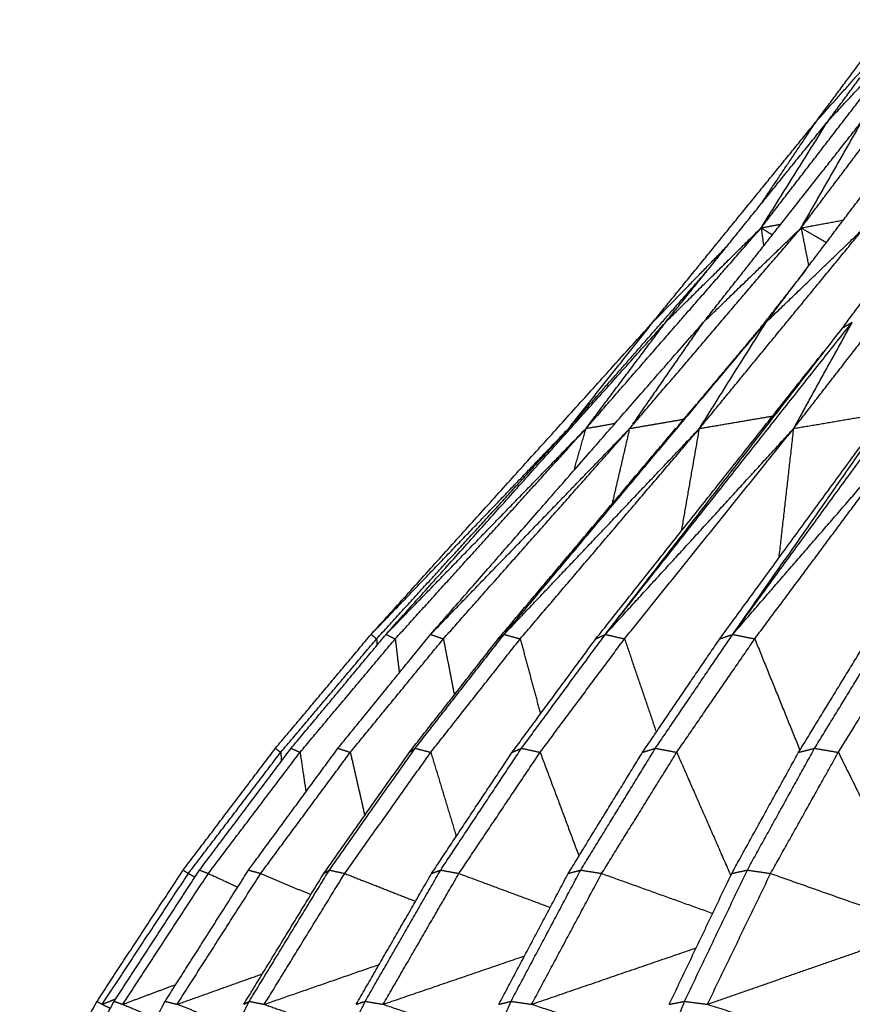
# Model space of a CAD drawing. Header units: millimetres. Extents: x 0 to 20, y 0 to 45.7.
# Tile 45 of 77: x 0.6 to 2.8, y 27.1 to 29.7. Entities that reach past the tile are written whole.
import ezdxf

# ---------------------------------------------------------------- set-up
doc = ezdxf.new("R2010")
doc.units = ezdxf.units.MM
doc.header["$MEASUREMENT"] = 0
doc.layers.add('Make2D$visible$lines', color=7, linetype='Continuous', true_color=0x000000)

msp = doc.modelspace()

# ---------------------------------------------------------------- linework, layer by layer
at = {"layer": 'Make2D$visible$lines'}
for points in [[(2.7485, 29.4714), (2.8497, 29.6077), (2.9509, 29.7439)], [(2.7793, 29.4714), (2.8797, 29.6077), (2.9801, 29.7439)], [(2.5993, 29.1842), (2.8081, 29.4552), (3.0169, 29.7262)], [(2.7068, 29.1842), (2.911, 29.4552), (3.1152, 29.7262)], [(2.7793, 29.4714), (2.8981, 29.5988), (3.0169, 29.7262)], [(2.7485, 29.4714), (2.8369, 29.5704), (2.9252, 29.6694)], [(2.3083, 28.9308), (2.5284, 29.2011), (2.7485, 29.4714)], [(2.3425, 28.9308), (2.5609, 29.2011), (2.7793, 29.4714)], [(2.4479, 28.935), (2.6594, 29.2032), (2.8709, 29.4714)], [(2.597, 29.2458), (2.6728, 29.3586), (2.7485, 29.4714)], [(2.6028, 29.1898), (2.6911, 29.3306), (2.7793, 29.4714)], [(2.6128, 28.9308), (2.816, 29.1992), (3.0192, 29.4676)], [(2.7068, 29.1842), (2.7889, 29.3278), (2.8709, 29.4714)], [(2.7068, 29.1842), (2.7637, 29.1947), (2.8206, 29.2052)], [(2.1283, 28.645), (2.3638, 28.9146), (2.5993, 29.1842)], [(2.2462, 28.645), (2.4765, 28.9146), (2.7068, 29.1842)], [(2.3425, 28.9308), (2.4709, 29.0575), (2.5993, 29.1842)], [(2.4335, 28.645), (2.6549, 28.9146), (2.8764, 29.1842)], [(2.4445, 28.9308), (2.5756, 29.0575), (2.7068, 29.1842)], [(2.5993, 29.1842), (2.6258, 29.1893), (2.6524, 29.1943)], [(2.5993, 29.1842), (2.6026, 29.1598), (2.606, 29.1355)], [(2.5993, 29.1842), (2.6145, 29.1748), (2.6296, 29.1655)], [(2.6128, 28.9308), (2.7446, 29.0575), (2.8764, 29.1842)], [(2.6871, 28.645), (2.8962, 28.9146), (3.1054, 29.1842)], [(2.7068, 29.1842), (2.7169, 29.1337), (2.7269, 29.0831)], [(2.7068, 29.1842), (2.7409, 29.1646), (2.775, 29.145)], [(2.8183, 28.915), (2.9178, 29.0496), (3.0174, 29.1842)], [(2.3083, 28.9308), (2.4076, 29.0325), (2.5069, 29.1343)], [(2.0816, 28.645), (2.2668, 28.8556), (2.452, 29.0663)], [(2.5975, 28.915), (2.6592, 28.9935), (2.7208, 29.0719)], [(1.5501, 28.0913), (1.9292, 28.511), (2.3083, 28.9308)], [(1.5903, 28.0913), (1.9664, 28.511), (2.3425, 28.9308)], [(1.7101, 28.0913), (2.076, 28.5095), (2.4419, 28.9277)], [(1.9078, 28.0913), (2.2603, 28.511), (2.6128, 28.9308)], [(2.0816, 28.645), (2.1949, 28.7879), (2.3083, 28.9308)], [(2.1324, 28.6505), (2.2374, 28.7906), (2.3425, 28.9308)], [(2.1802, 28.0913), (2.5124, 28.511), (2.8446, 28.9308)], [(2.1802, 28.0913), (2.4993, 28.5032), (2.8183, 28.915)], [(2.1971, 28.4368), (2.3973, 28.6759), (2.5975, 28.915)], [(2.2541, 28.6564), (2.3493, 28.7936), (2.4445, 28.9308)], [(2.4335, 28.645), (2.5231, 28.7879), (2.6128, 28.9308)], [(2.4879, 28.0792), (2.7937, 28.4971), (3.0994, 28.915)], [(2.523, 28.0913), (2.8284, 28.5092), (3.1338, 28.9272)], [(2.523, 28.0913), (2.8112, 28.5032), (3.0994, 28.915)], [(2.5975, 28.915), (2.6051, 28.9229), (2.6128, 28.9308)], [(2.6871, 28.645), (2.7659, 28.7879), (2.8446, 28.9308)], [(2.8183, 28.915), (2.8315, 28.9229), (2.8446, 28.9308)], [(2.1546, 28.0792), (2.4609, 28.465), (2.7673, 28.8508)], [(2.3773, 28.6541), (2.4005, 28.6816), (2.4237, 28.7091)], [(2.2462, 28.645), (2.3185, 28.6574), (2.3909, 28.6699)], [(2.4335, 28.645), (2.5319, 28.6617), (2.6304, 28.6784)], [(2.6871, 28.645), (2.8096, 28.6658), (2.9321, 28.6865)], [(1.5501, 28.0913), (1.8158, 28.3681), (2.0816, 28.645)], [(1.5649, 28.0792), (1.8233, 28.3621), (2.0816, 28.645)], [(1.5903, 28.0913), (1.8593, 28.3681), (2.1283, 28.645)], [(1.615, 28.0792), (1.8717, 28.3621), (2.1283, 28.645)], [(1.7101, 28.0913), (1.9782, 28.3681), (2.2462, 28.645)], [(1.7445, 28.0792), (1.9953, 28.3621), (2.2462, 28.645)], [(1.8921, 28.0792), (2.131, 28.3624), (2.37, 28.6455)], [(1.9078, 28.0913), (2.1706, 28.3681), (2.4335, 28.645)], [(1.9512, 28.0792), (2.1923, 28.3621), (2.4335, 28.645)], [(2.0787, 28.6364), (2.0802, 28.6407), (2.0816, 28.645)], [(2.0816, 28.645), (2.0845, 28.6455), (2.0873, 28.646)], [(2.0959, 28.5323), (2.1121, 28.5886), (2.1283, 28.645)], [(2.1283, 28.645), (2.1675, 28.6519), (2.2067, 28.6589)], [(2.1802, 28.0913), (2.4337, 28.3681), (2.6871, 28.645)], [(2.1992, 28.4431), (2.2227, 28.544), (2.2462, 28.645)], [(2.2319, 28.0792), (2.4595, 28.3621), (2.6871, 28.645)], [(2.3854, 28.3699), (2.4094, 28.5074), (2.4335, 28.645)], [(2.523, 28.0913), (2.7631, 28.3681), (3.0032, 28.645)], [(2.5822, 28.0792), (2.7927, 28.3621), (3.0032, 28.645)], [(2.6476, 28.2976), (2.6674, 28.4713), (2.6871, 28.645)], [(1.2927, 27.7851), (1.4214, 27.9382), (1.5501, 28.0913)], [(1.3349, 27.7851), (1.4626, 27.9382), (1.5903, 28.0913)], [(1.4608, 27.7851), (1.5855, 27.9382), (1.7101, 28.0913)], [(1.5501, 28.0913), (1.5575, 28.0853), (1.5649, 28.0792)], [(1.5903, 28.0913), (1.6026, 28.0853), (1.615, 28.0792)], [(1.6686, 27.7852), (1.7882, 27.9383), (1.9078, 28.0913)], [(1.7101, 28.0913), (1.7273, 28.0853), (1.7445, 28.0792)], [(1.8921, 28.0792), (1.9, 28.0853), (1.9078, 28.0913)], [(1.9078, 28.0913), (1.9295, 28.0853), (1.9512, 28.0792)], [(1.9547, 27.7852), (2.0675, 27.9382), (2.1802, 28.0913)], [(2.1546, 28.0792), (2.1674, 28.0853), (2.1802, 28.0913)], [(2.1802, 28.0913), (2.206, 28.0853), (2.2319, 28.0792)], [(2.3148, 27.7851), (2.4189, 27.9382), (2.523, 28.0913)], [(2.4879, 28.0792), (2.5054, 28.0853), (2.523, 28.0913)], [(2.523, 28.0913), (2.5526, 28.0853), (2.5822, 28.0792)], [(2.7432, 27.7851), (2.837, 27.9382), (2.9308, 28.0913)], [(1.307, 27.7743), (1.436, 27.9268), (1.5649, 28.0792)], [(1.3589, 27.7743), (1.487, 27.9268), (1.615, 28.0792)], [(1.4941, 27.7743), (1.6193, 27.9268), (1.7445, 28.0792)], [(1.5649, 28.0792), (1.5653, 28.0705), (1.5656, 28.0617)], [(1.615, 28.0792), (1.6205, 28.0335), (1.6259, 27.9878)], [(1.653, 27.7743), (1.7726, 27.9268), (1.8921, 28.0792)], [(1.7106, 27.7743), (1.8309, 27.9268), (1.9512, 28.0792)], [(1.7445, 28.0792), (1.7592, 28.0039), (1.774, 27.9286)], [(1.9295, 27.7743), (2.0421, 27.9268), (2.1546, 28.0792)], [(1.9512, 28.0792), (1.9784, 27.9784), (2.0057, 27.8776)], [(2.0048, 27.7743), (2.1184, 27.9268), (2.2319, 28.0792)], [(2.2319, 28.0792), (2.2746, 27.9539), (2.3173, 27.8286)], [(2.2804, 27.7743), (2.3841, 27.9268), (2.4879, 28.0792)], [(2.3723, 27.7743), (2.4772, 27.9268), (2.5822, 28.0792)], [(2.5822, 28.0792), (2.6429, 27.9296), (2.7036, 27.78)], [(2.7001, 27.7743), (2.7934, 27.9268), (2.8867, 28.0792)], [(2.8071, 27.7743), (2.9018, 27.9268), (2.9965, 28.0792)], [(1.0445, 27.4578), (1.1686, 27.6214), (1.2927, 27.7851)], [(1.0586, 27.4485), (1.1828, 27.6114), (1.307, 27.7743)], [(1.0886, 27.4578), (1.2118, 27.6214), (1.3349, 27.7851)], [(1.1122, 27.4485), (1.2355, 27.6114), (1.3589, 27.7743)], [(1.2204, 27.4578), (1.3406, 27.6214), (1.4608, 27.7851)], [(1.2531, 27.4485), (1.3736, 27.6114), (1.4941, 27.7743)], [(1.2927, 27.7851), (1.2998, 27.7797), (1.307, 27.7743)], [(1.307, 27.7743), (1.3078, 27.7623), (1.3087, 27.7502)], [(1.3349, 27.7851), (1.3469, 27.7797), (1.3589, 27.7743)], [(1.3589, 27.7743), (1.3668, 27.7212), (1.3748, 27.668)], [(1.4227, 27.4485), (1.5379, 27.6114), (1.653, 27.7743)], [(1.4377, 27.4578), (1.5531, 27.6214), (1.6685, 27.7851)], [(1.4608, 27.7851), (1.4775, 27.7797), (1.4941, 27.7743)], [(1.479, 27.4485), (1.5948, 27.6114), (1.7106, 27.7743)], [(1.4941, 27.7743), (1.5135, 27.6894), (1.533, 27.6045)], [(1.653, 27.7743), (1.6608, 27.7797), (1.6685, 27.7851)], [(1.6688, 27.785), (1.6897, 27.7797), (1.7106, 27.7743)], [(1.7106, 27.7743), (1.7449, 27.6614), (1.7792, 27.5484)], [(1.7127, 27.4485), (1.8211, 27.6114), (1.9295, 27.7743)], [(1.7372, 27.4578), (1.8459, 27.6214), (1.9547, 27.7851)], [(1.7863, 27.4485), (1.8956, 27.6114), (2.0048, 27.7743)], [(1.9295, 27.7743), (1.9421, 27.7797), (1.9547, 27.7851)], [(1.9547, 27.7851), (1.9798, 27.7797), (2.0048, 27.7743)], [(2.0048, 27.7743), (2.057, 27.6348), (2.1092, 27.4953)], [(2.0804, 27.4485), (2.1804, 27.6114), (2.2804, 27.7743)], [(2.114, 27.4578), (2.2144, 27.6214), (2.3148, 27.7851)], [(2.1703, 27.4485), (2.2713, 27.6114), (2.3723, 27.7743)], [(2.2804, 27.7743), (2.2976, 27.7797), (2.3148, 27.7851)], [(2.3148, 27.7851), (2.3435, 27.7797), (2.3723, 27.7743)], [(2.3723, 27.7743), (2.4452, 27.6081), (2.5181, 27.4419)], [(2.5202, 27.4485), (2.6101, 27.6114), (2.7001, 27.7743)], [(2.5622, 27.4578), (2.6527, 27.6214), (2.7432, 27.7851)], [(2.6248, 27.4485), (2.716, 27.6114), (2.8071, 27.7743)], [(2.7001, 27.7743), (2.7216, 27.7797), (2.7432, 27.7851)], [(2.7432, 27.7851), (2.7751, 27.7797), (2.8071, 27.7743)], [(2.8071, 27.7743), (2.9034, 27.5801), (2.9997, 27.386)], [(0.8127, 27.1048), (0.9286, 27.2813), (1.0445, 27.4578)], [(0.8587, 27.1048), (0.9737, 27.2813), (1.0886, 27.4578)], [(0.9959, 27.1048), (1.1082, 27.2813), (1.2204, 27.4578)], [(1.0445, 27.4578), (1.0515, 27.4531), (1.0586, 27.4485)], [(1.0886, 27.4578), (1.1004, 27.4531), (1.1122, 27.4485)], [(1.2204, 27.4578), (1.2367, 27.4531), (1.2531, 27.4485)], [(1.2222, 27.1048), (1.33, 27.2813), (1.4377, 27.4578)], [(1.4227, 27.4485), (1.4302, 27.4531), (1.4377, 27.4578)], [(1.4377, 27.4578), (1.4584, 27.4531), (1.479, 27.4485)], [(1.5341, 27.1048), (1.6356, 27.2813), (1.7372, 27.4578)], [(1.7127, 27.4485), (1.7249, 27.4531), (1.7371, 27.4578)], [(1.7372, 27.4578), (1.7617, 27.4531), (1.7863, 27.4485)], [(1.9265, 27.1048), (2.0202, 27.2813), (2.114, 27.4578)], [(2.0804, 27.4485), (2.0972, 27.4531), (2.114, 27.4578)], [(2.114, 27.4578), (2.1421, 27.4531), (2.1703, 27.4485)], [(2.3933, 27.1048), (2.4778, 27.2813), (2.5622, 27.4578)], [(2.5202, 27.4485), (2.5412, 27.4531), (2.5622, 27.4578)], [(2.5622, 27.4578), (2.5935, 27.4531), (2.6248, 27.4485)], [(0.8267, 27.0968), (0.9426, 27.2726), (1.0586, 27.4485)], [(0.882, 27.0968), (0.9971, 27.2726), (1.1122, 27.4485)], [(1.0281, 27.0968), (1.1406, 27.2726), (1.2531, 27.4485)], [(1.0586, 27.4485), (1.0675, 27.4438), (1.0765, 27.4391)], [(1.1122, 27.4485), (1.1517, 27.4302), (1.1912, 27.4119)], [(1.2076, 27.0968), (1.3151, 27.2726), (1.4227, 27.4485)], [(1.2531, 27.4485), (1.3205, 27.4201), (1.388, 27.3917)], [(1.2628, 27.0968), (1.3709, 27.2726), (1.479, 27.4485)], [(1.479, 27.4485), (1.5743, 27.4111), (1.6697, 27.3738)], [(1.5101, 27.0968), (1.6114, 27.2726), (1.7127, 27.4485)], [(1.5825, 27.0968), (1.6844, 27.2726), (1.7863, 27.4485)], [(1.7863, 27.4485), (1.9092, 27.4029), (2.032, 27.3573)], [(1.8937, 27.0968), (1.987, 27.2726), (2.0804, 27.4485)], [(1.9819, 27.0968), (2.0761, 27.2726), (2.1703, 27.4485)], [(2.1703, 27.4485), (2.3196, 27.3949), (2.469, 27.3413)], [(2.3521, 27.0968), (2.4361, 27.2726), (2.5202, 27.4485)], [(2.4548, 27.0968), (2.5398, 27.2726), (2.6248, 27.4485)], [(2.6248, 27.4485), (2.7993, 27.387), (2.9737, 27.3256)], [(2.4548, 27.0968), (2.7026, 27.1833), (2.9504, 27.2699)], [(1.9819, 27.0968), (2.2033, 27.1727), (2.4247, 27.2486)], [(1.5825, 27.0968), (1.7726, 27.1618), (1.9627, 27.2268)], [(1.2628, 27.0968), (1.4173, 27.1503), (1.5718, 27.2039)], [(1.0281, 27.0968), (1.1429, 27.1378), (1.2577, 27.1788)], [(0.882, 27.0968), (0.9534, 27.1235), (1.0248, 27.1502)], [(0.8267, 27.0968), (0.8448, 27.104), (0.8629, 27.1113)], [(0.6046, 26.7214), (0.7087, 26.9131), (0.8127, 27.1048)], [(0.6523, 26.7214), (0.7555, 26.9131), (0.8587, 27.1048)], [(0.7944, 26.7214), (0.8952, 26.9131), (0.9959, 27.1048)], [(0.8127, 27.1048), (0.8197, 27.1008), (0.8267, 27.0968)], [(0.8267, 27.0968), (0.8377, 27.0915), (0.8487, 27.0863)], [(0.8587, 27.1048), (0.8703, 27.1008), (0.882, 27.0968)], [(0.882, 27.0968), (0.9269, 27.0778), (0.9718, 27.0589)], [(0.9959, 27.1048), (1.012, 27.1008), (1.0281, 27.0968)], [(1.0281, 27.0968), (1.1033, 27.068), (1.1785, 27.0392)], [(1.0288, 26.7214), (1.1255, 26.9131), (1.2222, 27.1048)], [(1.2076, 27.0968), (1.2149, 27.1008), (1.2222, 27.1048)], [(1.2222, 27.1048), (1.2425, 27.1008), (1.2628, 27.0968)], [(1.2628, 27.0968), (1.3686, 27.0592), (1.4743, 27.0215)], [(1.3517, 26.7214), (1.4429, 26.9131), (1.5341, 27.1048)], [(1.5101, 27.0968), (1.5221, 27.1008), (1.5341, 27.1048)], [(1.5341, 27.1048), (1.5583, 27.1008), (1.5824, 27.0968)], [(1.5825, 27.0968), (1.718, 27.0511), (1.8535, 27.0054)], [(1.7581, 26.7214), (1.8423, 26.9131), (1.9265, 27.1048)], [(1.8937, 27.0968), (1.9101, 27.1008), (1.9265, 27.1048)], [(1.9265, 27.1048), (1.9542, 27.1008), (1.9819, 27.0968)], [(1.9819, 27.0968), (2.1459, 27.0435), (2.3099, 26.9901)], [(2.2416, 26.7214), (2.3174, 26.9131), (2.3933, 27.1048)], [(2.3521, 27.0968), (2.3727, 27.1008), (2.3933, 27.1048)], [(2.3933, 27.1048), (2.4241, 27.1008), (2.4548, 27.0968)], [(2.4548, 27.0968), (2.6456, 27.036), (2.8363, 26.9751)], [(2.7945, 26.7214), (2.8608, 26.9131), (2.9271, 27.1048)]]:
    msp.add_open_spline(points, degree=2, dxfattribs=at)

doc.saveas('drawing.dxf')
